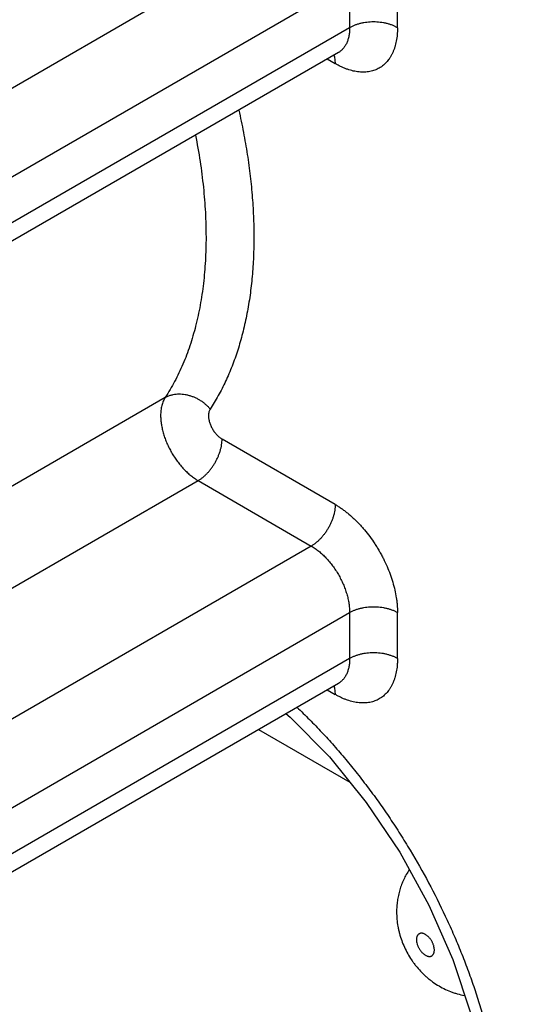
# Model space of a CAD drawing. Header units: inches. Extents: x 0 to 34, y 0 to 22.
# Tile 17 of 119: x 3.304 to 3.448, y 17.059 to 17.345. Entities that reach past the tile are written whole.
import ezdxf

# ---------------------------------------------------------------- set-up
doc = ezdxf.new("R2010")
doc.units = ezdxf.units.IN
doc.header["$LTSCALE"] = 1.87
doc.header["$MEASUREMENT"] = 0
doc.layers.get('0').update_dxf_attribs({"linetype": 'CONTINUOUS'})

msp = doc.modelspace()

# ---------------------------------------------------------------- linework, layer by layer
at = {"color": 7, "linetype": 'CONTINUOUS'}
for p, q in [((3.3892296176, 17.3752351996), (3.2277642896, 17.2820071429)), ((3.2388998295, 17.2627198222), (3.4003651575, 17.3559478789)), ((3.4003651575, 17.3559478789), (3.4003651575, 17.342559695)), ((3.4142845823, 17.342559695), (3.4142845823, 17.3559478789)), ((3.4003651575, 17.342559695), (3.2388998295, 17.2493316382)), ((3.3971040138, 17.3353512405), (3.2356386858, 17.2421231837)), ((3.3957754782, 17.3346046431), (3.3959521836, 17.3340567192)), ((3.3974101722, 17.3354746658), (3.3971040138, 17.3353512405)), ((3.393843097, 17.333468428), (3.3961893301, 17.3321137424)), ((3.3959521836, 17.3340567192), (3.3961893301, 17.3321137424)), ((3.3467559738, 17.2351525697), (3.1852906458, 17.1419245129)), ((3.39618933, 17.2040500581), (3.3632730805, 17.2230554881)), ((3.1948480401, 17.1177728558), (3.3563133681, 17.2110009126)), ((3.3563133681, 17.2110009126), (3.3892296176, 17.1919954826)), ((3.3892296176, 17.1919954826), (3.2277642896, 17.0987674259)), ((3.2388998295, 17.0794801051), (3.4003651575, 17.1727081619)), ((3.4003651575, 17.1727081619), (3.4003651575, 17.1593199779)), ((3.4142845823, 17.159319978), (3.4142845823, 17.1727081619)), ((3.4003651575, 17.1593199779), (3.2388998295, 17.0660919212)), ((3.3971040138, 17.1521115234), (3.2356386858, 17.0588834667)), ((3.3957754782, 17.151364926), (3.3959521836, 17.1508170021)), ((3.3974101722, 17.1522349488), (3.3971040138, 17.1521115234)), ((3.393843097, 17.150228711), (3.3961893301, 17.1488740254)), ((3.3959521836, 17.1508170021), (3.3961893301, 17.1488740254)), ((3.3739099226, 17.1387195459), (3.4004519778, 17.1233944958))]:
    msp.add_line(p, q, dxfattribs=at)
msp.add_lwpolyline([(3.3818521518, 17.1433052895), (3.3831078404, 17.1422721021), (3.3944865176, 17.1307324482), (3.405222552, 17.1175263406), (3.4149635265, 17.1030278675), (3.4234134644, 17.0876581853), (3.4303406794, 17.0718551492), (3.4355708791, 17.0560770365), (3.4389940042, 17.0408163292), (3.4405927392, 17.026521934), (3.4404291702, 17.013520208), (3.4386174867, 17.0021299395), (3.4352907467, 16.9925249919), (3.4304360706, 16.9847117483), (3.4260808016, 16.9804411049)], dxfattribs=at)
for points, knots in [([(3.4142845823, 17.342559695), (3.4140516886, 17.3426941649), (3.4135628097, 17.3429486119), (3.4127869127, 17.3432796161), (3.4119584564, 17.3435654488), (3.4110858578, 17.3438027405), (3.4101775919, 17.3439897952), (3.4092420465, 17.3441245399), (3.4082880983, 17.3442059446), (3.4073248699, 17.3442333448), (3.4063616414, 17.3442059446), (3.4054076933, 17.3441245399), (3.4044721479, 17.3439897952), (3.403563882, 17.3438027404), (3.4026912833, 17.3435654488), (3.401862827, 17.3432796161), (3.4010869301, 17.3429486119), (3.4005980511, 17.3426941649), (3.4003651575, 17.342559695)], [0, 0, 0, 0, 0.0557714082, 0.1141471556, 0.1747938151, 0.2373726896, 0.3015541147, 0.3669881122, 0.4332792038, 0.5000000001, 0.5667207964, 0.6330118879, 0.6984458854, 0.7626273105, 0.825206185, 0.8858528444, 0.9442285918, 1, 1, 1, 1]), ([(3.4142845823, 17.342559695), (3.4142845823, 17.3423898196), (3.4142808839, 17.3420521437), (3.4142646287, 17.3415490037), (3.4142378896, 17.3410526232), (3.41418809, 17.3404046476), (3.4140992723, 17.3396132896), (3.4139009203, 17.3383993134), (3.4136150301, 17.3372353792), (3.4132375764, 17.3361354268), (3.4129181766, 17.3353617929), (3.4125597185, 17.3346294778), (3.4121617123, 17.3339409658), (3.4117244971, 17.3332986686), (3.4112487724, 17.3327046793), (3.4107356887, 17.3321606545), (3.4101868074, 17.3316677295), (3.4096039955, 17.3312265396), (3.4089894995, 17.3308370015), (3.408345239, 17.3304989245), (3.4076717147, 17.3302148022), (3.4069702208, 17.3299862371), (3.4062422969, 17.3298144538), (3.4054898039, 17.3297000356), (3.4047148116, 17.329642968), (3.4039195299, 17.3296426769), (3.4031061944, 17.3296979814), (3.4022765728, 17.3298073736), (3.4011352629, 17.3300300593), (3.3999843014, 17.3303646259), (3.3988337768, 17.3308002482), (3.3981039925, 17.3311193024), (3.3975178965, 17.331400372), (3.3970746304, 17.3316255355), (3.3966307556, 17.3318631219), (3.3963364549, 17.3320287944), (3.3961893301, 17.3321137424)], [0, 0, 0, 0, 0.0189246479, 0.0376168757, 0.0560767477, 0.0742981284, 0.1100118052, 0.1447480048, 0.2112951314, 0.2431935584, 0.2742351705, 0.3044746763, 0.3339593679, 0.3627556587, 0.3909506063, 0.418649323, 0.4459705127, 0.4730405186, 0.4999868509, 0.5269325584, 0.5540025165, 0.5813256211, 0.6090285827, 0.6372291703, 0.666030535, 0.6955171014, 0.7257518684, 0.7567838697, 0.7886772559, 0.8552284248, 0.8899711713, 0.9256920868, 0.9439168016, 0.9623795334, 0.9810739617, 1, 1, 1, 1]), ([(3.4003651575, 17.342559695), (3.4003651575, 17.3421501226), (3.4003398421, 17.341542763), (3.4002499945, 17.340748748), (3.400127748, 17.3400011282), (3.3999120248, 17.3391175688), (3.399602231, 17.338288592), (3.3993030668, 17.3376806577), (3.3990573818, 17.3372579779), (3.3987878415, 17.3368635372), (3.398495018, 17.3364983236), (3.3981797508, 17.3361631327), (3.3978428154, 17.3358587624), (3.3974850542, 17.3355860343), (3.3972329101, 17.3354256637), (3.3971040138, 17.3353512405)], [0, 0, 0, 0, 0.1483446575, 0.2197833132, 0.2893311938, 0.4226288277, 0.5485113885, 0.6089490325, 0.6678705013, 0.7254338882, 0.7818235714, 0.8372460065, 0.8919231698, 0.9460914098, 1, 1, 1, 1]), ([(3.368147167, 17.3186258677), (3.3683919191, 17.3175445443), (3.3688613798, 17.315386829), (3.369719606, 17.3110941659), (3.3706414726, 17.3057756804), (3.371503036, 17.2994518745), (3.3721114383, 17.2932312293), (3.3724082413, 17.2881162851), (3.3725170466, 17.2840900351), (3.3725354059, 17.2811228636), (3.3724912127, 17.2781923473), (3.3723489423, 17.2743617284), (3.3720156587, 17.26967505), (3.3713583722, 17.2641902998), (3.3704480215, 17.2588954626), (3.3692889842, 17.2538025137), (3.367887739, 17.2489223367), (3.366243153, 17.2442684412), (3.3646609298, 17.2405643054), (3.3632754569, 17.2377305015), (3.3621853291, 17.2356833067), (3.3610380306, 17.2337010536), (3.3602314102, 17.2324156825), (3.3598187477, 17.2317846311)], [0, 0, 0, 0, 0.037172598, 0.0740337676, 0.1467709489, 0.2181132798, 0.2879736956, 0.3562857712, 0.3898486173, 0.4230101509, 0.4557659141, 0.4881083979, 0.5515264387, 0.6132392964, 0.6732466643, 0.7315781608, 0.7882797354, 0.843388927, 0.8969709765, 0.9232230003, 0.9491333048, 0.9747192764, 1, 1, 1, 1]), ([(3.355541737, 17.3113423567), (3.3560439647, 17.3088094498), (3.3569273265, 17.3037828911), (3.357890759, 17.2962881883), (3.3584724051, 17.2889571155), (3.358606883, 17.2841244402), (3.358606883, 17.2817446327)], [0, 0, 0, 0, 0.2599524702, 0.5135764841, 0.7604242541, 1, 1, 1, 1]), ([(3.358606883, 17.2817446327), (3.358606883, 17.2794596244), (3.358516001, 17.2760582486), (3.3581997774, 17.2715721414), (3.3577644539, 17.2672458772), (3.3569918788, 17.2620056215), (3.3556852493, 17.25595625), (3.3540113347, 17.2502242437), (3.35197637, 17.2448313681), (3.349587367, 17.2398005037), (3.3477370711, 17.2366528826), (3.3467559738, 17.2351525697)], [0, 0, 0, 0, 0.1406700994, 0.2093258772, 0.2768283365, 0.408314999, 0.535175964, 0.6575330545, 0.7755948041, 0.8896423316, 1, 1, 1, 1]), ([(3.3467559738, 17.2351525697), (3.3465303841, 17.2348075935), (3.3461318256, 17.2340463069), (3.3457152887, 17.2327794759), (3.345511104, 17.2316266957), (3.3454280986, 17.2306460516), (3.3454144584, 17.2301369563), (3.3454144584, 17.2298783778)], [0, 0, 0, 0, 0.2242884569, 0.4646835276, 0.7230691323, 0.8592969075, 1, 1, 1, 1]), ([(3.3467559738, 17.2351525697), (3.3469856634, 17.2352851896), (3.3474667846, 17.2355264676), (3.3481012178, 17.2357614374), (3.3486305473, 17.235911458), (3.3491797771, 17.2360367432), (3.3498895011, 17.2361425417), (3.3507639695, 17.2361882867), (3.3516583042, 17.2361528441), (3.3525639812, 17.2360369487), (3.3534724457, 17.2358419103), (3.3543747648, 17.2355689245), (3.3552624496, 17.235221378), (3.3561269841, 17.2348024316), (3.3569600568, 17.2343157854), (3.3577541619, 17.23376633), (3.3585012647, 17.2331587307), (3.3591939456, 17.2324997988), (3.3596180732, 17.2320275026), (3.3598187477, 17.2317846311)], [0, 0, 0, 0, 0.0546355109, 0.1105973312, 0.1390928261, 0.1679249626, 0.2265965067, 0.2866470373, 0.3480518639, 0.4107198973, 0.4745043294, 0.5392342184, 0.6047020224, 0.6706773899, 0.7369332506, 0.8032499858, 0.869403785, 0.9351010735, 1, 1, 1, 1]), ([(3.3598187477, 17.2317846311), (3.3597372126, 17.2316599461), (3.359593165, 17.2313848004), (3.3594426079, 17.2309268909), (3.3593525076, 17.2304181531), (3.3593338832, 17.2300622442), (3.3593338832, 17.2298783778)], [0, 0, 0, 0, 0.224314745, 0.4647379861, 0.7231532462, 1, 1, 1, 1]), ([(3.3454144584, 17.2298783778), (3.3454144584, 17.2294572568), (3.3454521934, 17.2285950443), (3.3456108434, 17.2272836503), (3.3458719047, 17.2259363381), (3.3462333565, 17.2245671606), (3.3466908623, 17.2231889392), (3.3472406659, 17.2218146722), (3.3478772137, 17.2204572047), (3.3485942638, 17.2191294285), (3.3493856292, 17.2178445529), (3.350242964, 17.2166145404), (3.3511582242, 17.2154512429), (3.3521230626, 17.2143658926), (3.3531281, 17.2133682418), (3.3541644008, 17.2124684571), (3.355220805, 17.2116753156), (3.3559486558, 17.2112114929), (3.3563133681, 17.2110009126)], [0, 0, 0, 0, 0.0557693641, 0.1141434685, 0.1747888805, 0.2373668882, 0.3015478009, 0.366981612, 0.4332728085, 0.4999939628, 0.5667153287, 0.6330071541, 0.6984419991, 0.7626243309, 0.825204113, 0.8858516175, 0.9442280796, 1, 1, 1, 1]), ([(3.3593338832, 17.2298783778), (3.3593338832, 17.2297262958), (3.3593475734, 17.2294147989), (3.3594049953, 17.22894089), (3.3594992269, 17.2284537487), (3.3596298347, 17.2279586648), (3.3597953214, 17.2274604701), (3.3600615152, 17.2267947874), (3.3604702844, 17.2259859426), (3.3609663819, 17.2252275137), (3.3614097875, 17.2246641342), (3.3617584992, 17.2242717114), (3.3621219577, 17.2239110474), (3.3624967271, 17.2235858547), (3.3628784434, 17.2232991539), (3.3631413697, 17.2231315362), (3.3632730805, 17.2230554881)], [0, 0, 0, 0, 0.055730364, 0.1141079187, 0.1747891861, 0.2374063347, 0.3016082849, 0.3670375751, 0.4999941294, 0.6329515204, 0.6983818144, 0.7625851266, 0.8252039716, 0.8858872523, 0.9442671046, 1, 1, 1, 1]), ([(3.3563133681, 17.2110009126), (3.3565462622, 17.2111353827), (3.3570110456, 17.2114315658), (3.3576856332, 17.2119380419), (3.3583473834, 17.2125126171), (3.3589891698, 17.2131496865), (3.3596052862, 17.2138427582), (3.3601897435, 17.2145856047), (3.3607372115, 17.2153710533), (3.3612425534, 17.2161915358), (3.3617004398, 17.2170394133), (3.3621069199, 17.2179062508), (3.3624580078, 17.2187838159), (3.362750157, 17.2196639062), (3.3629809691, 17.2205382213), (3.363147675, 17.221398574), (3.3632489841, 17.2222359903), (3.3632730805, 17.222786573), (3.3632730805, 17.2230554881)], [0, 0, 0, 0, 0.0557719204, 0.1141483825, 0.174795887, 0.2373756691, 0.301558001, 0.3669928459, 0.4332846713, 0.5000060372, 0.5667271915, 0.633018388, 0.6984521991, 0.7626331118, 0.8252111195, 0.8858565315, 0.9442306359, 1, 1, 1, 1]), ([(3.39618933, 17.2040500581), (3.39618933, 17.2037811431), (3.3961652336, 17.2032305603), (3.3960639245, 17.202393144), (3.3958972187, 17.2015327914), (3.3956664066, 17.2006584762), (3.3953742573, 17.1997783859), (3.3950231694, 17.1989008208), (3.3946166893, 17.1980339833), (3.394158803, 17.1971861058), (3.3936534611, 17.1963656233), (3.3931059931, 17.1955801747), (3.3925215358, 17.1948373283), (3.3919054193, 17.1941442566), (3.391263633, 17.1935071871), (3.3906018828, 17.192932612), (3.3899272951, 17.1924261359), (3.3894625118, 17.1921299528), (3.3892296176, 17.1919954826)], [0, 0, 0, 0, 0.0557693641, 0.1141434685, 0.1747888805, 0.2373668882, 0.3015478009, 0.366981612, 0.4332728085, 0.4999939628, 0.5667153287, 0.6330071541, 0.698441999, 0.7626243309, 0.825204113, 0.8858516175, 0.9442280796, 1, 1, 1, 1]), ([(3.39618933, 17.2040500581), (3.3963382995, 17.203964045), (3.3966361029, 17.2037876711), (3.3970798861, 17.2035125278), (3.3975232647, 17.2032254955), (3.3981165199, 17.2028245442), (3.3988550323, 17.202293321), (3.4000324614, 17.2013773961), (3.4011797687, 17.2003794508), (3.4022939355, 17.199309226), (3.4031222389, 17.1984617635), (3.4039345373, 17.1975784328), (3.4049976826, 17.1963489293), (3.4062709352, 17.1947324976), (3.4074536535, 17.1930324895), (3.4083469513, 17.1916237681), (3.4089895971, 17.1905452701), (3.4096027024, 17.1894497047), (3.4103760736, 17.1879717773), (3.4112565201, 17.1860973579), (3.4121675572, 17.183814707), (3.4129244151, 17.1815253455), (3.413526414, 17.1792528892), (3.4138924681, 17.1773722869), (3.4140966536, 17.1758947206), (3.4141872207, 17.1749896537), (3.414237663, 17.1742755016), (3.414264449, 17.1737480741), (3.4142807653, 17.1732262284), (3.4142845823, 17.1728801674), (3.4142845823, 17.1727081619)], [0, 0, 0, 0, 0.0137192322, 0.0276017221, 0.0416419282, 0.0558410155, 0.0847062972, 0.1141764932, 0.1747921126, 0.2058632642, 0.2373763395, 0.269286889, 0.301557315, 0.3669931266, 0.4332895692, 0.4666268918, 0.5000156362, 0.5334045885, 0.5667419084, 0.6330356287, 0.6984667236, 0.7626418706, 0.8252256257, 0.8858386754, 0.9153049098, 0.9441656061, 0.9583625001, 0.9724007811, 0.9862817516, 1, 1, 1, 1]), ([(3.3892296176, 17.1919954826), (3.3896022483, 17.1917803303), (3.3903459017, 17.1913064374), (3.3914252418, 17.1904960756), (3.3924840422, 17.1895767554), (3.3935109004, 17.1885574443), (3.3944966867, 17.1874485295), (3.3954318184, 17.1862599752), (3.3963077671, 17.1850032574), (3.3971163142, 17.1836904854), (3.3978489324, 17.1823338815), (3.3984993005, 17.1809469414), (3.3990610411, 17.1795428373), (3.39952848, 17.1781346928), (3.3998977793, 17.1767357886), (3.4001645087, 17.1753592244), (3.4003266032, 17.1740193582), (3.4003651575, 17.1731384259), (3.4003651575, 17.1727081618)], [0, 0, 0, 0, 0.0557719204, 0.1141483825, 0.174795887, 0.2373756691, 0.301558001, 0.3669928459, 0.4332846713, 0.5000060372, 0.5667271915, 0.633018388, 0.6984521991, 0.7626331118, 0.8252111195, 0.8858565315, 0.9442306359, 1, 1, 1, 1]), ([(3.4003651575, 17.1727081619), (3.4005980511, 17.1728426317), (3.4010869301, 17.1730970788), (3.401862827, 17.173428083), (3.4026912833, 17.1737139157), (3.403563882, 17.1739512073), (3.4044721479, 17.1741382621), (3.4054076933, 17.1742730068), (3.4063616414, 17.1743544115), (3.4073248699, 17.1743818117), (3.4082880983, 17.1743544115), (3.4092420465, 17.1742730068), (3.4101775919, 17.1741382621), (3.4110858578, 17.1739512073), (3.4119584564, 17.1737139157), (3.4127869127, 17.173428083), (3.4135628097, 17.1730970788), (3.4140516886, 17.1728426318), (3.4142845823, 17.1727081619)], [0, 0, 0, 0, 0.0557714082, 0.1141471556, 0.174793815, 0.2373726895, 0.3015541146, 0.366988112, 0.4332792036, 0.4999999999, 0.5667207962, 0.6330118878, 0.6984458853, 0.7626273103, 0.8252061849, 0.8858528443, 0.9442285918, 1, 1, 1, 1]), ([(3.4142845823, 17.159319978), (3.4140516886, 17.1594544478), (3.4135628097, 17.1597088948), (3.4127869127, 17.1600398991), (3.4119584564, 17.1603257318), (3.4110858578, 17.1605630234), (3.4101775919, 17.1607500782), (3.4092420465, 17.1608848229), (3.4082880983, 17.1609662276), (3.4073248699, 17.1609936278), (3.4063616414, 17.1609662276), (3.4054076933, 17.1608848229), (3.4044721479, 17.1607500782), (3.403563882, 17.1605630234), (3.4026912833, 17.1603257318), (3.401862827, 17.1600398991), (3.4010869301, 17.1597088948), (3.4005980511, 17.1594544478), (3.4003651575, 17.1593199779)], [0, 0, 0, 0, 0.0557714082, 0.1141471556, 0.1747938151, 0.2373726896, 0.3015541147, 0.3669881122, 0.4332792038, 0.5000000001, 0.5667207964, 0.6330118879, 0.6984458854, 0.7626273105, 0.825206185, 0.8858528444, 0.9442285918, 1, 1, 1, 1]), ([(3.4142845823, 17.159319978), (3.4142845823, 17.1591501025), (3.4142808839, 17.1588124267), (3.4142646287, 17.1583092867), (3.4142378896, 17.1578129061), (3.41418809, 17.1571649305), (3.4140992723, 17.1563735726), (3.4139009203, 17.1551595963), (3.4136150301, 17.1539956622), (3.4132375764, 17.1528957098), (3.4129181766, 17.1521220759), (3.4125597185, 17.1513897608), (3.4121617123, 17.1507012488), (3.4117244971, 17.1500589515), (3.4112487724, 17.1494649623), (3.4107356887, 17.1489209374), (3.4101868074, 17.1484280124), (3.4096039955, 17.1479868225), (3.4089894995, 17.1475972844), (3.408345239, 17.1472592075), (3.4076717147, 17.1469750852), (3.4069702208, 17.1467465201), (3.4062422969, 17.1465747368), (3.4054898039, 17.1464603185), (3.4047148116, 17.146403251), (3.4039195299, 17.1464029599), (3.4031061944, 17.1464582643), (3.4022765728, 17.1465676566), (3.4011352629, 17.1467903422), (3.3999843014, 17.1471249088), (3.3988337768, 17.1475605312), (3.3981039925, 17.1478795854), (3.3975178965, 17.148160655), (3.3970746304, 17.1483858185), (3.3966307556, 17.1486234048), (3.3963364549, 17.1487890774), (3.3961893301, 17.1488740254)], [0, 0, 0, 0, 0.0189246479, 0.0376168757, 0.0560767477, 0.0742981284, 0.1100118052, 0.1447480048, 0.2112951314, 0.2431935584, 0.2742351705, 0.3044746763, 0.3339593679, 0.3627556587, 0.3909506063, 0.418649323, 0.4459705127, 0.4730405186, 0.4999868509, 0.5269325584, 0.5540025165, 0.5813256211, 0.6090285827, 0.6372291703, 0.666030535, 0.6955171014, 0.7257518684, 0.7567838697, 0.7886772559, 0.8552284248, 0.8899711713, 0.9256920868, 0.9439168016, 0.9623795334, 0.9810739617, 1, 1, 1, 1]), ([(3.4003651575, 17.1593199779), (3.4003651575, 17.1589104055), (3.4003398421, 17.1583030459), (3.4002499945, 17.1575090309), (3.400127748, 17.1567614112), (3.3999120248, 17.1558778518), (3.399602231, 17.155048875), (3.3993030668, 17.1544409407), (3.3990573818, 17.1540182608), (3.3987878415, 17.1536238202), (3.398495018, 17.1532586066), (3.3981797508, 17.1529234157), (3.3978428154, 17.1526190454), (3.3974850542, 17.1523463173), (3.3972329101, 17.1521859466), (3.3971040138, 17.1521115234)], [0, 0, 0, 0, 0.1483446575, 0.2197833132, 0.2893311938, 0.4226288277, 0.5485113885, 0.6089490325, 0.6678705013, 0.7254338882, 0.7818235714, 0.8372460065, 0.8919231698, 0.9460914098, 1, 1, 1, 1]), ([(2.675510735, 17.1482002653), (2.694563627, 17.1344355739), (2.7327048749, 17.1072273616), (2.8091082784, 17.0541191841), (2.8859432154, 17.0027918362), (2.9631790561, 16.9533106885), (3.0209385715, 16.9173512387), (3.0787264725, 16.8824174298), (3.136528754, 16.8485176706), (3.1943312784, 16.8156605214), (3.2521196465, 16.7838539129), (3.3098800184, 16.7531055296), (3.3865191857, 16.7136926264), (3.4633602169, 16.6762466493), (3.5403608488, 16.6408407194), (3.5787982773, 16.6238682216), (3.5979983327, 16.6155674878)], [0, 0, 0, 0, 0.0660689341, 0.1316882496, 0.2615409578, 0.3257647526, 0.3895133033, 0.4527820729, 0.5155665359, 0.5778624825, 0.6396662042, 0.7009743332, 0.7617842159, 0.8818994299, 0.9412036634, 1, 1, 1, 1]), ([(2.6723798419, 17.143603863), (2.691447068, 17.1298288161), (2.7296170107, 17.1026001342), (2.8060778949, 17.0494520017), (2.8829706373, 16.9980860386), (2.9602645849, 16.9485676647), (3.0180675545, 16.9125811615), (3.0758989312, 16.8776210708), (3.1337446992, 16.8436958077), (3.1915907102, 16.8108139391), (3.2494225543, 16.7789834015), (3.3072263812, 16.7482118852), (3.3839232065, 16.7087693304), (3.4608220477, 16.6712951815), (3.5378806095, 16.6358626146), (3.5763469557, 16.6188773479), (3.5955614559, 16.6105703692)], [0, 0, 0, 0, 0.0660689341, 0.1316882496, 0.2615409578, 0.3257647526, 0.3895133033, 0.4527820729, 0.5155665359, 0.5778624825, 0.6396662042, 0.7009743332, 0.7617842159, 0.8818994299, 0.9412036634, 1, 1, 1, 1]), ([(3.3850629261, 17.1451627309), (3.3862924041, 17.143991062), (3.3887320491, 17.1415962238), (3.392307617, 17.1378788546), (3.3958164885, 17.1340195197), (3.3992522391, 17.1300261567), (3.4026082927, 17.1259065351), (3.4058779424, 17.1216684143), (3.409054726, 17.1173198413), (3.4121321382, 17.1128690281), (3.4151045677, 17.1083248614), (3.4189210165, 17.1021524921), (3.4233921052, 17.094262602), (3.4274475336, 17.0861684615), (3.4304240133, 17.079604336), (3.4325113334, 17.0746618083), (3.4344531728, 17.0697001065), (3.436246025, 17.0647290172), (3.4378864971, 17.0597582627), (3.4393715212, 17.0547975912), (3.44069805, 17.0498567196), (3.4418628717, 17.0449452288), (3.4428638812, 17.0400727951), (3.4436995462, 17.0352489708), (3.4443681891, 17.0304831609), (3.4448682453, 17.0257847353), (3.445198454, 17.0211629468), (3.4453580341, 17.0166268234), (3.4453473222, 17.0121851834), (3.4451663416, 17.0078466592), (3.444814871, 17.0036198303), (3.4442936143, 16.9995130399), (3.4436034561, 16.9955342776), (3.4427462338, 16.9916911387), (3.4417237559, 16.9879910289), (3.4405373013, 16.9844414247), (3.4391889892, 16.9810494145), (3.4376817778, 16.977821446), (3.436018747, 16.974763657), (3.4342031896, 16.9718819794), (3.432238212, 16.9691824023), (3.4301271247, 16.966670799), (3.4278747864, 16.9643516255), (3.4254858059, 16.9622292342), (3.4229647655, 16.9603080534), (3.4203165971, 16.9585921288), (3.4175463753, 16.9570854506), (3.4146601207, 16.9557904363), (3.4116639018, 16.9547089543), (3.4085635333, 16.9538434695), (3.4053651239, 16.953196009), (3.4020751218, 16.9527675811), (3.3987001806, 16.9525586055), (3.3952470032, 16.9525685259), (3.3917222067, 16.9527974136), (3.388132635, 16.9532454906), (3.3844852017, 16.9539114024), (3.3807869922, 16.9547936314), (3.377045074, 16.9558900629), (3.3732665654, 16.95719865), (3.369458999, 16.9587177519), (3.365629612, 16.960443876), (3.3617854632, 16.9623719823), (3.3592464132, 16.963774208), (3.3579764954, 16.9645072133)], [0, 0, 0, 0, 0.0183852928, 0.0370017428, 0.0558284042, 0.0748428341, 0.0940221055, 0.113343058, 0.132781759, 0.1523136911, 0.171913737, 0.1915564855, 0.2308655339, 0.2700398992, 0.2895150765, 0.3088810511, 0.3281130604, 0.3471872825, 0.3660805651, 0.3847705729, 0.4032353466, 0.4214535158, 0.4394057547, 0.4570742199, 0.4744419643, 0.4914931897, 0.5082136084, 0.52459137, 0.5406174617, 0.5562841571, 0.5715854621, 0.5865185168, 0.6010834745, 0.6152842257, 0.6291271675, 0.6426212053, 0.6557795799, 0.6686198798, 0.6811634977, 0.6934353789, 0.705463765, 0.7172809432, 0.7289233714, 0.7404300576, 0.751842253, 0.7632028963, 0.7745559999, 0.7859458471, 0.7974156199, 0.8090071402, 0.8207602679, 0.8327117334, 0.8448947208, 0.8573383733, 0.8700687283, 0.8831087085, 0.8964763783, 0.9101858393, 0.9242477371, 0.9386697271, 0.9534568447, 0.9686102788, 0.9841270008, 1, 1, 1, 1]), ([(3.5345551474, 16.5753460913), (3.5153406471, 16.5836530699), (3.476874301, 16.6006383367), (3.3998157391, 16.6360709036), (3.322916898, 16.6735450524), (3.2462200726, 16.7129876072), (3.1884162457, 16.7437591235), (3.1305844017, 16.7755896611), (3.0727383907, 16.8084715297), (3.0148926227, 16.8423967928), (2.957061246, 16.8773568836), (2.8992582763, 16.9133433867), (2.8219643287, 16.9628617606), (2.7450715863, 17.0142277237), (2.6686107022, 17.0673758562), (2.6304407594, 17.0946045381), (2.6113735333, 17.108379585)], [0, 0, 0, 0, 0.0587963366, 0.1181005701, 0.2382157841, 0.2990256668, 0.3603337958, 0.4221375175, 0.4844334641, 0.5472179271, 0.6104866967, 0.6742352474, 0.7384590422, 0.8683117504, 0.9339310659, 1, 1, 1, 1]), ([(2.6026092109, 17.1004851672), (2.6216910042, 17.0866995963), (2.6598901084, 17.059450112), (2.7364094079, 17.0062613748), (2.8133608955, 16.9548561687), (2.8907138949, 16.9052999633), (2.9485610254, 16.8692859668), (3.0064365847, 16.8342991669), (3.0643265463, 16.8003479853), (3.122216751, 16.7674409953), (3.180092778, 16.7355861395), (3.2379407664, 16.704791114), (3.3146961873, 16.6653184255), (3.3916537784, 16.6278156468), (3.4687712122, 16.5923560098), (3.5072669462, 16.5753577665), (3.5264961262, 16.5670444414)], [0, 0, 0, 0, 0.0660689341, 0.1316882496, 0.2615409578, 0.3257647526, 0.3895133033, 0.4527820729, 0.5155665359, 0.5778624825, 0.6396662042, 0.7009743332, 0.7617842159, 0.8818994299, 0.9412036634, 1, 1, 1, 1]), ([(3.4177085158, 17.0979680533), (3.4174061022, 17.0975183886), (3.4168356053, 17.0965955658), (3.4160877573, 17.0951508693), (3.4154518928, 17.093653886), (3.4149303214, 17.0921139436), (3.4145242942, 17.090540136), (3.4142353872, 17.0889410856), (3.4140628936, 17.0873255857), (3.4140247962, 17.0862429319), (3.4140247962, 17.0857017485)], [0, 0, 0, 0, 0.1251085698, 0.2501915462, 0.3752341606, 0.500242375, 0.6252131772, 0.7501375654, 0.8750561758, 1, 1, 1, 1]), ([(2.5907110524, 17.0894974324), (2.6098140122, 17.0756965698), (2.6480554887, 17.048416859), (2.7246596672, 16.9951691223), (2.8016965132, 16.943706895), (2.8791353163, 16.8940957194), (2.9370466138, 16.8580417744), (2.9949863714, 16.8230161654), (3.0529405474, 16.7890273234), (3.1108949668, 16.7560838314), (3.1688351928, 16.7241936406), (3.226747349, 16.6933644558), (3.3035879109, 16.6538479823), (3.380630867, 16.6163036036), (3.4578338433, 16.580804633), (3.4963722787, 16.5637875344), (3.5156227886, 16.5554649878)], [0, 0, 0, 0, 0.0660689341, 0.1316882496, 0.2615409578, 0.3257647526, 0.3895133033, 0.4527820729, 0.5155665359, 0.5778624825, 0.6396662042, 0.7009743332, 0.7617842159, 0.8818994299, 0.9412036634, 1, 1, 1, 1]), ([(3.4140247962, 17.0857017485), (3.4140247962, 17.084999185), (3.4140890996, 17.0835924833), (3.4143248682, 17.0818479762), (3.4146035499, 17.0804676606), (3.4149415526, 17.0790989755), (3.4154727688, 17.0774152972), (3.4162758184, 17.0754534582), (3.4172370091, 17.0735623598), (3.4181636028, 17.072056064), (3.4189762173, 17.0708998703), (3.4198346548, 17.0697790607), (3.420992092, 17.0684471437), (3.4222564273, 17.0672177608), (3.4233271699, 17.0663033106), (3.4244354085, 17.0654371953), (3.4258899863, 17.0644475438), (3.4277350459, 17.0634231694), (3.4293450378, 17.0627146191), (3.4306684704, 17.0622407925), (3.4320133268, 17.0618305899), (3.4330433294, 17.0615957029), (3.433735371, 17.0614728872)], [0, 0, 0, 0, 0.06235713, 0.1247886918, 0.1560395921, 0.1873069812, 0.2498849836, 0.3125393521, 0.3752485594, 0.4379648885, 0.4693154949, 0.5006488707, 0.5632391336, 0.6257410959, 0.656969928, 0.6881811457, 0.7505474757, 0.8128949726, 0.8752394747, 0.9064244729, 0.937616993, 1, 1, 1, 1]), ([(3.4250088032, 17.0746518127), (3.4250088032, 17.074752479), (3.4249997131, 17.074958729), (3.4249480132, 17.0753848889), (3.4248473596, 17.0758193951), (3.4247031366, 17.0762534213), (3.4245715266, 17.0765824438), (3.4244192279, 17.0769073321), (3.4242474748, 17.0772250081), (3.424058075, 17.0775325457), (3.4238529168, 17.0778270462), (3.4236338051, 17.0781055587), (3.4234027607, 17.0783653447), (3.4231621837, 17.0786041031), (3.4229143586, 17.0788195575), (3.4226614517, 17.0790094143), (3.4224059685, 17.0791720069), (3.4221503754, 17.0793059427), (3.4218969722, 17.0794097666), (3.4216480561, 17.0794822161), (3.4214060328, 17.0795228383), (3.421173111, 17.0795311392), (3.4209515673, 17.0795063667), (3.4207437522, 17.0794487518), (3.4205518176, 17.0793590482), (3.420377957, 17.0792379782), (3.4202243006, 17.0790867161), (3.4200920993, 17.0789072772), (3.419982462, 17.0787014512), (3.4198966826, 17.0784711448), (3.4198352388, 17.0782189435), (3.419798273, 17.0779477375), (3.4197904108, 17.0777606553), (3.4197904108, 17.0776648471)], [0, 0, 0, 0, 0.0324626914, 0.0664850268, 0.1383400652, 0.175775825, 0.2139179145, 0.2525435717, 0.2914237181, 0.3303122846, 0.3689555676, 0.407103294, 0.4445225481, 0.4809996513, 0.5163314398, 0.5503368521, 0.5828860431, 0.6138839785, 0.6432699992, 0.6710501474, 0.69731327, 0.7222098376, 0.7459693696, 0.7689195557, 0.7914457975, 0.813965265, 0.836907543, 0.8606649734, 0.8855649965, 0.911868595, 0.9397111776, 0.969103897, 1, 1, 1, 1]), ([(3.4197904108, 17.0776648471), (3.4197904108, 17.0775641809), (3.4197995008, 17.0773579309), (3.4198512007, 17.076931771), (3.4199518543, 17.0764972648), (3.4200960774, 17.0760632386), (3.4202276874, 17.075734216), (3.4203799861, 17.0754093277), (3.4205517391, 17.0750916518), (3.4207411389, 17.0747841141), (3.4209462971, 17.0744896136), (3.4211654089, 17.0742111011), (3.4213964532, 17.0739513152), (3.4216370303, 17.0737125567), (3.4218848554, 17.0734971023), (3.4221377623, 17.0733072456), (3.4223932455, 17.0731446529), (3.4226488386, 17.0730107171), (3.4229022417, 17.0729068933), (3.4231511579, 17.0728344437), (3.4233931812, 17.0727938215), (3.4236261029, 17.0727855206), (3.4238476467, 17.0728102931), (3.4240554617, 17.072867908), (3.4242473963, 17.0729576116), (3.4244212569, 17.0730786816), (3.4245749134, 17.0732299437), (3.4247071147, 17.0734093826), (3.424816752, 17.0736152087), (3.4249025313, 17.0738455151), (3.4249639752, 17.0740977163), (3.425000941, 17.0743689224), (3.4250088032, 17.0745560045), (3.4250088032, 17.0746518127)], [0, 0, 0, 0, 0.0324626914, 0.0664850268, 0.1383400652, 0.175775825, 0.2139179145, 0.2525435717, 0.2914237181, 0.3303122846, 0.3689555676, 0.407103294, 0.4445225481, 0.4809996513, 0.5163314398, 0.5503368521, 0.5828860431, 0.6138839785, 0.6432699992, 0.6710501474, 0.69731327, 0.7222098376, 0.7459693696, 0.7689195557, 0.7914457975, 0.813965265, 0.836907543, 0.8606649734, 0.8855649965, 0.911868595, 0.9397111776, 0.969103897, 1, 1, 1, 1]), ([(3.5086790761, 16.5406959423), (3.4893848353, 16.5490373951), (3.4507596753, 16.5660916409), (3.3733824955, 16.6016663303), (3.2764623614, 16.6488935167), (3.1801560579, 16.699316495), (3.1030413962, 16.7417645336), (3.0449570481, 16.7747837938), (2.9868720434, 16.808847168), (2.9091526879, 16.8558254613), (2.812096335, 16.9171429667), (2.7159373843, 16.9813831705), (2.6391618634, 17.0347544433), (2.6008340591, 17.0620968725), (2.5816873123, 17.0759293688)], [0, 0, 0, 0, 0.0587979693, 0.1181001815, 0.2382129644, 0.3603308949, 0.4221363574, 0.4844332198, 0.5472171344, 0.6104848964, 0.7384544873, 0.8683079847, 0.9339278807, 1, 1, 1, 1]), ([(2.5838382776, 17.0646254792), (2.6029640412, 17.0508274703), (2.6412494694, 17.023552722), (2.7179387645, 16.9703115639), (2.8139878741, 16.9062235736), (2.929882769, 16.8330844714), (3.0458924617, 16.7640496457), (3.161897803, 16.6991722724), (3.2777931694, 16.6385296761), (3.374593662, 16.591379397), (3.4518753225, 16.5558560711), (3.4904529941, 16.5388240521), (3.5097235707, 16.53049283)], [0, 0, 0, 0, 0.066062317, 0.1316734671, 0.2615130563, 0.3894740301, 0.5155201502, 0.6396226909, 0.7617497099, 0.8818778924, 0.9411902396, 1, 1, 1, 1]), ([(2.58207782, 17.0621806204), (2.6013072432, 17.0482883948), (2.6398025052, 17.0208276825), (2.7169176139, 16.9672249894), (2.7944709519, 16.9154181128), (2.8724316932, 16.8654730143), (2.9307365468, 16.8291744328), (2.9890723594, 16.7939098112), (3.0474250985, 16.7596876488), (3.1057805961, 16.7265165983), (3.1641244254, 16.6944046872), (3.2224427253, 16.6633596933), (3.2998279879, 16.6235635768), (3.3774211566, 16.5857515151), (3.455179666, 16.5499973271), (3.4939975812, 16.5328568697), (3.5133882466, 16.5244737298)], [0, 0, 0, 0, 0.0660499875, 0.1316525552, 0.2614785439, 0.3256925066, 0.3894336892, 0.4526976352, 0.5154798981, 0.577776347, 0.6395833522, 0.7008976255, 0.7617166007, 0.8818592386, 0.9411819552, 1, 1, 1, 1])]:
    msp.add_open_spline(points, degree=3, knots=knots, dxfattribs=at)

doc.saveas('drawing.dxf')
